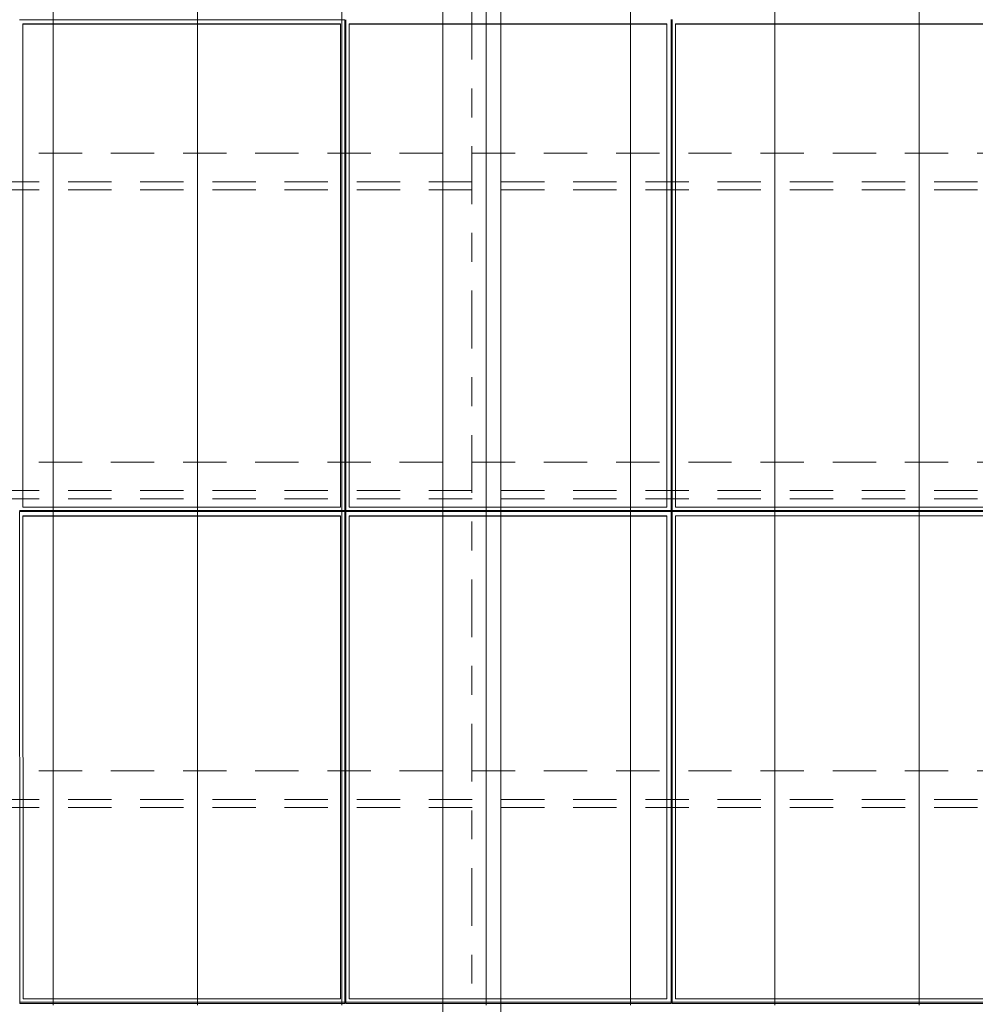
# Model space of a CAD drawing. Header units: metres. Extents: x -167 to 233, y -155 to 122.
# Tile 44 of 96: x 36.19 to 39.5, y 38.62 to 42.03. Entities that reach past the tile are written whole.
import ezdxf
from ezdxf.enums import TextEntityAlignment as Align

# ---------------------------------------------------------------- set-up
doc = ezdxf.new("R2010")
doc.units = ezdxf.units.M
doc.header["$MEASUREMENT"] = 0
doc.linetypes.add('Raster', pattern=[0.4, 0.2, -0.1, 0, -0.1])
doc.linetypes.add('Strichlinie_ eng', pattern=[0.23, 0.15, -0.08])
for name, color, linetype in [('20 Träger', 7, 'Continuous'), ('30 Dachaufbau', 7, 'Continuous'), ('30 Dachkonstruktion massiv', 7, 'Continuous'), ('70 PV-Anlage', 7, 'Continuous'), ('90 Achsraster', 7, 'Continuous')]:
    doc.layers.add(name, color=color, linetype=linetype)
doc.styles.add('ERSTELLTER_STIL_1', font='arial.ttf')

# ---------------------------------------------------------------- blocks, each defined once
blk = doc.blocks.new('Standard-Rastermarker_137')
at = {"layer": '90 Achsraster', "color": 14, "linetype": 'Raster', "lineweight": 18, "true_color": 0xa80000}
blk.add_line((1, 0), (24.7309, 0), dxfattribs=at)
at = {"layer": '90 Achsraster', "color": 14, "lineweight": 18, "true_color": 0xa80000, "style": 'ERSTELLTER_STIL_1'}
for tag, p in [('AC_MarkerText_1_0', (-0.5686, -0.0686)), ('AC_MarkerText_1_1', (25.8623, -0.0686))]:
    blk.add_attdef(tag, text='', height=0.3, rotation=90, dxfattribs=at).set_placement(p, align=Align.TOP_CENTER)
blk = doc.blocks.new('Lattung 27_2')
at = {"layer": '30 Dachkonstruktion massiv', "color": 7, "linetype": 'Strichlinie_ eng', "lineweight": 13}
for p, q in [((40.5014, 4.377), (0, 4.377)), ((40.5014, 4.3492), (0, 4.3492)), ((0, 4.2501), (40.5014, 4.2501)), ((40.5014, 3.3075), (0, 3.3075)), ((40.5014, 3.2797), (0, 3.2797)), ((0, 3.1806), (40.5014, 3.1806)), ((40.5014, 2.238), (0, 2.238)), ((40.5014, 2.2102), (0, 2.2102)), ((0, 2.1111), (40.5014, 2.1111))]:
    blk.add_line(p, q, dxfattribs=at)
blk = doc.blocks.new('*X219', base_point=(27236.1321, 33357.279))
at = {"layer": '30 Dachaufbau', "color": 7, "linetype": 'Continuous', "lineweight": 13}
for p, q in [((36.3011, 42.093), (36.3011, 42.0287)), ((36.3011, 42.093), (36.3011, 42.0287)), ((36.8011, 42.093), (36.8011, 42.0287)), ((36.8011, 42.093), (36.8011, 42.0287)), ((37.3011, 42.093), (37.3011, 42.0287)), ((37.3011, 42.093), (37.3011, 42.0287)), ((37.8011, 42.093), (37.8011, 42.0287)), ((37.8011, 42.093), (37.8011, 42.0287)), ((38.3011, 42.093), (38.3011, 42.0287)), ((38.3011, 42.093), (38.3011, 42.0287)), ((38.8011, 42.093), (38.8011, 42.0287)), ((38.8011, 42.093), (38.8011, 42.0287)), ((39.3011, 42.093), (39.3011, 42.0287)), ((39.3011, 42.093), (39.3011, 42.0287)), ((36.3011, 42.0287), (36.3011, 41.9643)), ((36.3011, 42.0287), (36.3011, 41.9643)), ((36.8011, 42.0287), (36.8011, 41.9643)), ((36.8011, 42.0287), (36.8011, 41.9643)), ((37.3011, 42.0287), (37.3011, 41.9643)), ((37.3011, 42.0287), (37.3011, 41.9643)), ((37.8011, 42.0287), (37.8011, 41.9643)), ((37.8011, 42.0287), (37.8011, 41.9643)), ((38.3011, 42.0287), (38.3011, 41.9643)), ((38.3011, 42.0287), (38.3011, 41.9643)), ((38.8011, 42.0287), (38.8011, 41.9643)), ((38.8011, 42.0287), (38.8011, 41.9643)), ((39.3011, 42.0287), (39.3011, 41.9643)), ((39.3011, 42.0287), (39.3011, 41.9643)), ((36.3011, 41.9643), (36.3011, 41.8999)), ((36.3011, 41.9643), (36.3011, 41.8999)), ((36.8011, 41.9643), (36.8011, 41.8999)), ((36.8011, 41.9643), (36.8011, 41.8999)), ((37.3011, 41.9643), (37.3011, 41.8999)), ((37.3011, 41.9643), (37.3011, 41.8999)), ((37.8011, 41.9643), (37.8011, 41.8999)), ((37.8011, 41.9643), (37.8011, 41.8999)), ((38.3011, 41.9643), (38.3011, 41.8999)), ((38.3011, 41.9643), (38.3011, 41.8999)), ((38.8011, 41.9643), (38.8011, 41.8999)), ((38.8011, 41.9643), (38.8011, 41.8999)), ((39.3011, 41.9643), (39.3011, 41.8999)), ((39.3011, 41.9643), (39.3011, 41.8999)), ((36.3011, 41.8999), (36.3011, 41.8356)), ((36.3011, 41.8999), (36.3011, 41.8356)), ((36.8011, 41.8999), (36.8011, 41.8356)), ((36.8011, 41.8999), (36.8011, 41.8356)), ((37.3011, 41.8999), (37.3011, 41.8356)), ((37.3011, 41.8999), (37.3011, 41.8356)), ((37.8011, 41.8999), (37.8011, 41.8356)), ((37.8011, 41.8999), (37.8011, 41.8356)), ((38.3011, 41.8999), (38.3011, 41.8356)), ((38.3011, 41.8999), (38.3011, 41.8356)), ((38.8011, 41.8999), (38.8011, 41.8356)), ((38.8011, 41.8999), (38.8011, 41.8356)), ((39.3011, 41.8999), (39.3011, 41.8356)), ((39.3011, 41.8999), (39.3011, 41.8356)), ((36.3011, 41.8356), (36.3011, 41.7712)), ((36.3011, 41.8356), (36.3011, 41.7712)), ((36.8011, 41.8356), (36.8011, 41.7712)), ((36.8011, 41.8356), (36.8011, 41.7712)), ((37.3011, 41.8356), (37.3011, 41.7712)), ((37.3011, 41.8356), (37.3011, 41.7712)), ((37.8011, 41.8356), (37.8011, 41.7712)), ((37.8011, 41.8356), (37.8011, 41.7712)), ((38.3011, 41.8356), (38.3011, 41.7712)), ((38.3011, 41.8356), (38.3011, 41.7712)), ((38.8011, 41.8356), (38.8011, 41.7712)), ((38.8011, 41.8356), (38.8011, 41.7712)), ((39.3011, 41.8356), (39.3011, 41.7712)), ((39.3011, 41.8356), (39.3011, 41.7712)), ((36.3011, 41.7712), (36.3011, 41.7068)), ((36.3011, 41.7712), (36.3011, 41.7068)), ((36.8011, 41.7712), (36.8011, 41.7068)), ((36.8011, 41.7712), (36.8011, 41.7068)), ((37.3011, 41.7712), (37.3011, 41.7068)), ((37.3011, 41.7712), (37.3011, 41.7068)), ((37.8011, 41.7712), (37.8011, 41.7068)), ((37.8011, 41.7712), (37.8011, 41.7068)), ((38.3011, 41.7712), (38.3011, 41.7068)), ((38.3011, 41.7712), (38.3011, 41.7068)), ((38.8011, 41.7712), (38.8011, 41.7068)), ((38.8011, 41.7712), (38.8011, 41.7068)), ((39.3011, 41.7712), (39.3011, 41.7068)), ((39.3011, 41.7712), (39.3011, 41.7068)), ((36.3011, 41.7068), (36.3011, 41.6424)), ((36.3011, 41.7068), (36.3011, 41.6424)), ((36.8011, 41.7068), (36.8011, 41.6424)), ((36.8011, 41.7068), (36.8011, 41.6424)), ((37.3011, 41.7068), (37.3011, 41.6424)), ((37.3011, 41.7068), (37.3011, 41.6424)), ((37.8011, 41.7068), (37.8011, 41.6424)), ((37.8011, 41.7068), (37.8011, 41.6424)), ((38.3011, 41.7068), (38.3011, 41.6424)), ((38.3011, 41.7068), (38.3011, 41.6424)), ((38.8011, 41.7068), (38.8011, 41.6424)), ((38.8011, 41.7068), (38.8011, 41.6424)), ((39.3011, 41.7068), (39.3011, 41.6424)), ((39.3011, 41.7068), (39.3011, 41.6424)), ((36.3011, 41.6424), (36.3011, 41.5781)), ((36.3011, 41.6424), (36.3011, 41.5781)), ((36.8011, 41.6424), (36.8011, 41.5781)), ((36.8011, 41.6424), (36.8011, 41.5781)), ((37.3011, 41.6424), (37.3011, 41.5781)), ((37.3011, 41.6424), (37.3011, 41.5781)), ((37.8011, 41.6424), (37.8011, 41.5781)), ((37.8011, 41.6424), (37.8011, 41.5781)), ((38.3011, 41.6424), (38.3011, 41.5781)), ((38.3011, 41.6424), (38.3011, 41.5781)), ((38.8011, 41.6424), (38.8011, 41.5781)), ((38.8011, 41.6424), (38.8011, 41.5781)), ((39.3011, 41.6424), (39.3011, 41.5781)), ((39.3011, 41.6424), (39.3011, 41.5781)), ((36.3011, 41.5781), (36.3011, 41.5137)), ((36.3011, 41.5781), (36.3011, 41.5137)), ((36.8011, 41.5781), (36.8011, 41.5137)), ((36.8011, 41.5781), (36.8011, 41.5137)), ((37.3011, 41.5781), (37.3011, 41.5137)), ((37.3011, 41.5781), (37.3011, 41.5137)), ((37.8011, 41.5781), (37.8011, 41.5137)), ((37.8011, 41.5781), (37.8011, 41.5137)), ((38.3011, 41.5781), (38.3011, 41.5137)), ((38.3011, 41.5781), (38.3011, 41.5137)), ((38.8011, 41.5781), (38.8011, 41.5137)), ((38.8011, 41.5781), (38.8011, 41.5137)), ((39.3011, 41.5781), (39.3011, 41.5137)), ((39.3011, 41.5781), (39.3011, 41.5137)), ((36.3011, 41.5137), (36.3011, 41.4493)), ((36.3011, 41.5137), (36.3011, 41.4493)), ((36.8011, 41.5137), (36.8011, 41.4493)), ((36.8011, 41.5137), (36.8011, 41.4493)), ((37.3011, 41.5137), (37.3011, 41.4493)), ((37.3011, 41.5137), (37.3011, 41.4493)), ((37.8011, 41.5137), (37.8011, 41.4493)), ((37.8011, 41.5137), (37.8011, 41.4493)), ((38.3011, 41.5137), (38.3011, 41.4493)), ((38.3011, 41.5137), (38.3011, 41.4493)), ((38.8011, 41.5137), (38.8011, 41.4493)), ((38.8011, 41.5137), (38.8011, 41.4493)), ((39.3011, 41.5137), (39.3011, 41.4493)), ((39.3011, 41.5137), (39.3011, 41.4493)), ((36.3011, 41.4493), (36.3011, 41.385)), ((36.3011, 41.4493), (36.3011, 41.385)), ((36.8011, 41.4493), (36.8011, 41.385)), ((36.8011, 41.4493), (36.8011, 41.385)), ((37.3011, 41.4493), (37.3011, 41.385)), ((37.3011, 41.4493), (37.3011, 41.385)), ((37.8011, 41.4493), (37.8011, 41.385)), ((37.8011, 41.4493), (37.8011, 41.385)), ((38.3011, 41.4493), (38.3011, 41.385)), ((38.3011, 41.4493), (38.3011, 41.385)), ((38.8011, 41.4493), (38.8011, 41.385)), ((38.8011, 41.4493), (38.8011, 41.385)), ((39.3011, 41.4493), (39.3011, 41.385)), ((39.3011, 41.4493), (39.3011, 41.385)), ((36.3011, 41.385), (36.3011, 41.3206)), ((36.3011, 41.385), (36.3011, 41.3206)), ((36.8011, 41.385), (36.8011, 41.3206)), ((36.8011, 41.385), (36.8011, 41.3206)), ((37.3011, 41.385), (37.3011, 41.3206)), ((37.3011, 41.385), (37.3011, 41.3206)), ((37.8011, 41.385), (37.8011, 41.3206)), ((37.8011, 41.385), (37.8011, 41.3206)), ((38.3011, 41.385), (38.3011, 41.3206)), ((38.3011, 41.385), (38.3011, 41.3206)), ((38.8011, 41.385), (38.8011, 41.3206)), ((38.8011, 41.385), (38.8011, 41.3206)), ((39.3011, 41.385), (39.3011, 41.3206)), ((39.3011, 41.385), (39.3011, 41.3206)), ((36.3011, 41.3206), (36.3011, 41.2562)), ((36.3011, 41.3206), (36.3011, 41.2562)), ((36.8011, 41.3206), (36.8011, 41.2562)), ((36.8011, 41.3206), (36.8011, 41.2562)), ((37.3011, 41.3206), (37.3011, 41.2562)), ((37.3011, 41.3206), (37.3011, 41.2562)), ((37.8011, 41.3206), (37.8011, 41.2562)), ((37.8011, 41.3206), (37.8011, 41.2562)), ((38.3011, 41.3206), (38.3011, 41.2562)), ((38.3011, 41.3206), (38.3011, 41.2562)), ((38.8011, 41.3206), (38.8011, 41.2562)), ((38.8011, 41.3206), (38.8011, 41.2562)), ((39.3011, 41.3206), (39.3011, 41.2562)), ((39.3011, 41.3206), (39.3011, 41.2562)), ((36.3011, 41.2562), (36.3011, 41.1919)), ((36.3011, 41.2562), (36.3011, 41.1919)), ((36.8011, 41.2562), (36.8011, 41.1919)), ((36.8011, 41.2562), (36.8011, 41.1919)), ((37.3011, 41.2562), (37.3011, 41.1919)), ((37.3011, 41.2562), (37.3011, 41.1919)), ((37.8011, 41.2562), (37.8011, 41.1919)), ((37.8011, 41.2562), (37.8011, 41.1919)), ((38.3011, 41.2562), (38.3011, 41.1919)), ((38.3011, 41.2562), (38.3011, 41.1919)), ((38.8011, 41.2562), (38.8011, 41.1919)), ((38.8011, 41.2562), (38.8011, 41.1919)), ((39.3011, 41.2562), (39.3011, 41.1919)), ((39.3011, 41.2562), (39.3011, 41.1919)), ((36.3011, 41.1919), (36.3011, 41.1275)), ((36.3011, 41.1919), (36.3011, 41.1275)), ((36.8011, 41.1919), (36.8011, 41.1275)), ((36.8011, 41.1919), (36.8011, 41.1275)), ((37.3011, 41.1919), (37.3011, 41.1275)), ((37.3011, 41.1919), (37.3011, 41.1275)), ((37.8011, 41.1919), (37.8011, 41.1275)), ((37.8011, 41.1919), (37.8011, 41.1275)), ((38.3011, 41.1919), (38.3011, 41.1275)), ((38.3011, 41.1919), (38.3011, 41.1275)), ((38.8011, 41.1919), (38.8011, 41.1275)), ((38.8011, 41.1919), (38.8011, 41.1275)), ((39.3011, 41.1919), (39.3011, 41.1275)), ((39.3011, 41.1919), (39.3011, 41.1275)), ((36.3011, 41.1275), (36.3011, 41.0631)), ((36.3011, 41.1275), (36.3011, 41.0631)), ((36.8011, 41.1275), (36.8011, 41.0631)), ((36.8011, 41.1275), (36.8011, 41.0631)), ((37.3011, 41.1275), (37.3011, 41.0631)), ((37.3011, 41.1275), (37.3011, 41.0631)), ((37.8011, 41.1275), (37.8011, 41.0631)), ((37.8011, 41.1275), (37.8011, 41.0631)), ((38.3011, 41.1275), (38.3011, 41.0631)), ((38.3011, 41.1275), (38.3011, 41.0631)), ((38.8011, 41.1275), (38.8011, 41.0631)), ((38.8011, 41.1275), (38.8011, 41.0631)), ((39.3011, 41.1275), (39.3011, 41.0631)), ((39.3011, 41.1275), (39.3011, 41.0631)), ((36.3011, 41.0631), (36.3011, 40.9988)), ((36.3011, 41.0631), (36.3011, 40.9988)), ((36.8011, 41.0631), (36.8011, 40.9988)), ((36.8011, 41.0631), (36.8011, 40.9988)), ((37.3011, 41.0631), (37.3011, 40.9988)), ((37.3011, 41.0631), (37.3011, 40.9988)), ((37.8011, 41.0631), (37.8011, 40.9988)), ((37.8011, 41.0631), (37.8011, 40.9988)), ((38.3011, 41.0631), (38.3011, 40.9988)), ((38.3011, 41.0631), (38.3011, 40.9988)), ((38.8011, 41.0631), (38.8011, 40.9988)), ((38.8011, 41.0631), (38.8011, 40.9988)), ((39.3011, 41.0631), (39.3011, 40.9988)), ((39.3011, 41.0631), (39.3011, 40.9988)), ((36.3011, 40.9988), (36.3011, 40.9344)), ((36.3011, 40.9988), (36.3011, 40.9344)), ((36.8011, 40.9988), (36.8011, 40.9344)), ((36.8011, 40.9988), (36.8011, 40.9344)), ((37.3011, 40.9988), (37.3011, 40.9344)), ((37.3011, 40.9988), (37.3011, 40.9344)), ((37.8011, 40.9988), (37.8011, 40.9344)), ((37.8011, 40.9988), (37.8011, 40.9344)), ((38.3011, 40.9988), (38.3011, 40.9344)), ((38.3011, 40.9988), (38.3011, 40.9344)), ((38.8011, 40.9988), (38.8011, 40.9344)), ((38.8011, 40.9988), (38.8011, 40.9344)), ((39.3011, 40.9988), (39.3011, 40.9344)), ((39.3011, 40.9988), (39.3011, 40.9344)), ((36.3011, 40.9344), (36.3011, 40.87)), ((36.3011, 40.9344), (36.3011, 40.87)), ((36.8011, 40.9344), (36.8011, 40.87)), ((36.8011, 40.9344), (36.8011, 40.87)), ((37.3011, 40.9344), (37.3011, 40.87)), ((37.3011, 40.9344), (37.3011, 40.87)), ((37.8011, 40.9344), (37.8011, 40.87)), ((37.8011, 40.9344), (37.8011, 40.87)), ((38.3011, 40.9344), (38.3011, 40.87)), ((38.3011, 40.9344), (38.3011, 40.87)), ((38.8011, 40.9344), (38.8011, 40.87)), ((38.8011, 40.9344), (38.8011, 40.87)), ((39.3011, 40.9344), (39.3011, 40.87)), ((39.3011, 40.9344), (39.3011, 40.87)), ((36.3011, 40.87), (36.3011, 40.8057)), ((36.3011, 40.87), (36.3011, 40.8057)), ((36.8011, 40.87), (36.8011, 40.8057)), ((36.8011, 40.87), (36.8011, 40.8057)), ((37.3011, 40.87), (37.3011, 40.8057)), ((37.3011, 40.87), (37.3011, 40.8057)), ((37.8011, 40.87), (37.8011, 40.8057)), ((37.8011, 40.87), (37.8011, 40.8057)), ((38.3011, 40.87), (38.3011, 40.8057)), ((38.3011, 40.87), (38.3011, 40.8057)), ((38.8011, 40.87), (38.8011, 40.8057)), ((38.8011, 40.87), (38.8011, 40.8057)), ((39.3011, 40.87), (39.3011, 40.8057)), ((39.3011, 40.87), (39.3011, 40.8057)), ((36.3011, 40.8057), (36.3011, 40.7413)), ((36.3011, 40.8057), (36.3011, 40.7413)), ((36.8011, 40.8057), (36.8011, 40.7413)), ((36.8011, 40.8057), (36.8011, 40.7413)), ((37.3011, 40.8057), (37.3011, 40.7413)), ((37.3011, 40.8057), (37.3011, 40.7413)), ((37.8011, 40.8057), (37.8011, 40.7413)), ((37.8011, 40.8057), (37.8011, 40.7413)), ((38.3011, 40.8057), (38.3011, 40.7413)), ((38.3011, 40.8057), (38.3011, 40.7413)), ((38.8011, 40.8057), (38.8011, 40.7413)), ((38.8011, 40.8057), (38.8011, 40.7413)), ((39.3011, 40.8057), (39.3011, 40.7413)), ((39.3011, 40.8057), (39.3011, 40.7413)), ((36.3011, 40.7413), (36.3011, 40.6769)), ((36.3011, 40.7413), (36.3011, 40.6769)), ((36.8011, 40.7413), (36.8011, 40.6769)), ((36.8011, 40.7413), (36.8011, 40.6769)), ((37.3011, 40.7413), (37.3011, 40.6769)), ((37.3011, 40.7413), (37.3011, 40.6769)), ((37.8011, 40.7413), (37.8011, 40.6769)), ((37.8011, 40.7413), (37.8011, 40.6769)), ((38.3011, 40.7413), (38.3011, 40.6769)), ((38.3011, 40.7413), (38.3011, 40.6769)), ((38.8011, 40.7413), (38.8011, 40.6769)), ((38.8011, 40.7413), (38.8011, 40.6769)), ((39.3011, 40.7413), (39.3011, 40.6769)), ((39.3011, 40.7413), (39.3011, 40.6769)), ((36.3011, 40.6769), (36.3011, 40.6126)), ((36.3011, 40.6769), (36.3011, 40.6126)), ((36.8011, 40.6769), (36.8011, 40.6126)), ((36.8011, 40.6769), (36.8011, 40.6126)), ((37.3011, 40.6769), (37.3011, 40.6126)), ((37.3011, 40.6769), (37.3011, 40.6126)), ((37.8011, 40.6769), (37.8011, 40.6126)), ((37.8011, 40.6769), (37.8011, 40.6126)), ((38.3011, 40.6769), (38.3011, 40.6126)), ((38.3011, 40.6769), (38.3011, 40.6126)), ((38.8011, 40.6769), (38.8011, 40.6126)), ((38.8011, 40.6769), (38.8011, 40.6126)), ((39.3011, 40.6769), (39.3011, 40.6126)), ((39.3011, 40.6769), (39.3011, 40.6126)), ((36.3011, 40.6126), (36.3011, 40.5482)), ((36.3011, 40.6126), (36.3011, 40.5482)), ((36.8011, 40.6126), (36.8011, 40.5482)), ((36.8011, 40.6126), (36.8011, 40.5482)), ((37.3011, 40.6126), (37.3011, 40.5482)), ((37.3011, 40.6126), (37.3011, 40.5482)), ((37.8011, 40.6126), (37.8011, 40.5482)), ((37.8011, 40.6126), (37.8011, 40.5482)), ((38.3011, 40.6126), (38.3011, 40.5482)), ((38.3011, 40.6126), (38.3011, 40.5482)), ((38.8011, 40.6126), (38.8011, 40.5482)), ((38.8011, 40.6126), (38.8011, 40.5482)), ((39.3011, 40.6126), (39.3011, 40.5482)), ((39.3011, 40.6126), (39.3011, 40.5482)), ((36.3011, 40.5482), (36.3011, 40.4838)), ((36.3011, 40.5482), (36.3011, 40.4838)), ((36.8011, 40.5482), (36.8011, 40.4838)), ((36.8011, 40.5482), (36.8011, 40.4838)), ((37.3011, 40.5482), (37.3011, 40.4838)), ((37.3011, 40.5482), (37.3011, 40.4838)), ((37.8011, 40.5482), (37.8011, 40.4838)), ((37.8011, 40.5482), (37.8011, 40.4838)), ((38.3011, 40.5482), (38.3011, 40.4838)), ((38.3011, 40.5482), (38.3011, 40.4838)), ((38.8011, 40.5482), (38.8011, 40.4838)), ((38.8011, 40.5482), (38.8011, 40.4838)), ((39.3011, 40.5482), (39.3011, 40.4838)), ((39.3011, 40.5482), (39.3011, 40.4838)), ((36.3011, 40.4838), (36.3011, 40.4195)), ((36.3011, 40.4838), (36.3011, 40.4195)), ((36.8011, 40.4838), (36.8011, 40.4195)), ((36.8011, 40.4838), (36.8011, 40.4195)), ((37.3011, 40.4838), (37.3011, 40.4195)), ((37.3011, 40.4838), (37.3011, 40.4195)), ((37.8011, 40.4838), (37.8011, 40.4195)), ((37.8011, 40.4838), (37.8011, 40.4195)), ((38.3011, 40.4838), (38.3011, 40.4195)), ((38.3011, 40.4838), (38.3011, 40.4195)), ((38.8011, 40.4838), (38.8011, 40.4195)), ((38.8011, 40.4838), (38.8011, 40.4195)), ((39.3011, 40.4838), (39.3011, 40.4195)), ((39.3011, 40.4838), (39.3011, 40.4195)), ((36.3011, 40.4195), (36.3011, 40.3551)), ((36.3011, 40.4195), (36.3011, 40.3551)), ((36.8011, 40.4195), (36.8011, 40.3551)), ((36.8011, 40.4195), (36.8011, 40.3551)), ((37.3011, 40.4195), (37.3011, 40.3551)), ((37.3011, 40.4195), (37.3011, 40.3551)), ((37.8011, 40.4195), (37.8011, 40.3551)), ((37.8011, 40.4195), (37.8011, 40.3551)), ((38.3011, 40.4195), (38.3011, 40.3551)), ((38.3011, 40.4195), (38.3011, 40.3551)), ((38.8011, 40.4195), (38.8011, 40.3551)), ((38.8011, 40.4195), (38.8011, 40.3551)), ((39.3011, 40.4195), (39.3011, 40.3551)), ((39.3011, 40.4195), (39.3011, 40.3551)), ((36.3011, 40.3551), (36.3011, 40.2907)), ((36.3011, 40.3551), (36.3011, 40.2907)), ((36.8011, 40.3551), (36.8011, 40.2907)), ((36.8011, 40.3551), (36.8011, 40.2907)), ((37.3011, 40.3551), (37.3011, 40.2907)), ((37.3011, 40.3551), (37.3011, 40.2907)), ((37.8011, 40.3551), (37.8011, 40.2907)), ((37.8011, 40.3551), (37.8011, 40.2907)), ((38.3011, 40.3551), (38.3011, 40.2907)), ((38.3011, 40.3551), (38.3011, 40.2907)), ((38.8011, 40.3551), (38.8011, 40.2907)), ((38.8011, 40.3551), (38.8011, 40.2907)), ((39.3011, 40.3551), (39.3011, 40.2907)), ((39.3011, 40.3551), (39.3011, 40.2907)), ((36.3011, 40.2907), (36.3011, 40.2264)), ((36.3011, 40.2907), (36.3011, 40.2264)), ((36.8011, 40.2907), (36.8011, 40.2264)), ((36.8011, 40.2907), (36.8011, 40.2264)), ((37.3011, 40.2907), (37.3011, 40.2264)), ((37.3011, 40.2907), (37.3011, 40.2264)), ((37.8011, 40.2907), (37.8011, 40.2264)), ((37.8011, 40.2907), (37.8011, 40.2264)), ((38.3011, 40.2907), (38.3011, 40.2264)), ((38.3011, 40.2907), (38.3011, 40.2264)), ((38.8011, 40.2907), (38.8011, 40.2264)), ((38.8011, 40.2907), (38.8011, 40.2264)), ((39.3011, 40.2907), (39.3011, 40.2264)), ((39.3011, 40.2907), (39.3011, 40.2264)), ((36.3011, 40.2264), (36.3011, 40.162)), ((36.3011, 40.2264), (36.3011, 40.162)), ((36.8011, 40.2264), (36.8011, 40.162)), ((36.8011, 40.2264), (36.8011, 40.162)), ((37.3011, 40.2264), (37.3011, 40.162)), ((37.3011, 40.2264), (37.3011, 40.162)), ((37.8011, 40.2264), (37.8011, 40.162)), ((37.8011, 40.2264), (37.8011, 40.162)), ((38.3011, 40.2264), (38.3011, 40.162)), ((38.3011, 40.2264), (38.3011, 40.162)), ((38.8011, 40.2264), (38.8011, 40.162)), ((38.8011, 40.2264), (38.8011, 40.162)), ((39.3011, 40.2264), (39.3011, 40.162)), ((39.3011, 40.2264), (39.3011, 40.162)), ((36.3011, 40.162), (36.3011, 40.0976)), ((36.3011, 40.162), (36.3011, 40.0976)), ((36.8011, 40.162), (36.8011, 40.0976)), ((36.8011, 40.162), (36.8011, 40.0976)), ((37.3011, 40.162), (37.3011, 40.0976)), ((37.3011, 40.162), (37.3011, 40.0976)), ((37.8011, 40.162), (37.8011, 40.0976)), ((37.8011, 40.162), (37.8011, 40.0976)), ((38.3011, 40.162), (38.3011, 40.0976)), ((38.3011, 40.162), (38.3011, 40.0976)), ((38.8011, 40.162), (38.8011, 40.0976)), ((38.8011, 40.162), (38.8011, 40.0976)), ((39.3011, 40.162), (39.3011, 40.0976)), ((39.3011, 40.162), (39.3011, 40.0976)), ((36.3011, 40.0976), (36.3011, 40.0333)), ((36.3011, 40.0976), (36.3011, 40.0333)), ((36.8011, 40.0976), (36.8011, 40.0333)), ((36.8011, 40.0976), (36.8011, 40.0333)), ((37.3011, 40.0976), (37.3011, 40.0333)), ((37.3011, 40.0976), (37.3011, 40.0333)), ((37.8011, 40.0976), (37.8011, 40.0333)), ((37.8011, 40.0976), (37.8011, 40.0333)), ((38.3011, 40.0976), (38.3011, 40.0333)), ((38.3011, 40.0976), (38.3011, 40.0333)), ((38.8011, 40.0976), (38.8011, 40.0333)), ((38.8011, 40.0976), (38.8011, 40.0333)), ((39.3011, 40.0976), (39.3011, 40.0333)), ((39.3011, 40.0976), (39.3011, 40.0333)), ((36.3011, 40.0333), (36.3011, 39.9689)), ((36.3011, 40.0333), (36.3011, 39.9689)), ((36.8011, 40.0333), (36.8011, 39.9689)), ((36.8011, 40.0333), (36.8011, 39.9689)), ((37.3011, 40.0333), (37.3011, 39.9689)), ((37.3011, 40.0333), (37.3011, 39.9689)), ((37.8011, 40.0333), (37.8011, 39.9689)), ((37.8011, 40.0333), (37.8011, 39.9689)), ((38.3011, 40.0333), (38.3011, 39.9689)), ((38.3011, 40.0333), (38.3011, 39.9689)), ((38.8011, 40.0333), (38.8011, 39.9689)), ((38.8011, 40.0333), (38.8011, 39.9689)), ((39.3011, 40.0333), (39.3011, 39.9689)), ((39.3011, 40.0333), (39.3011, 39.9689)), ((36.3011, 39.9689), (36.3011, 39.9045)), ((36.3011, 39.9689), (36.3011, 39.9045)), ((36.8011, 39.9689), (36.8011, 39.9045)), ((36.8011, 39.9689), (36.8011, 39.9045)), ((37.3011, 39.9689), (37.3011, 39.9045)), ((37.3011, 39.9689), (37.3011, 39.9045)), ((37.8011, 39.9689), (37.8011, 39.9045)), ((37.8011, 39.9689), (37.8011, 39.9045)), ((38.3011, 39.9689), (38.3011, 39.9045)), ((38.3011, 39.9689), (38.3011, 39.9045)), ((38.8011, 39.9689), (38.8011, 39.9045)), ((38.8011, 39.9689), (38.8011, 39.9045)), ((39.3011, 39.9689), (39.3011, 39.9045)), ((39.3011, 39.9689), (39.3011, 39.9045)), ((36.3011, 39.9045), (36.3011, 39.8402)), ((36.3011, 39.9045), (36.3011, 39.8402)), ((36.8011, 39.9045), (36.8011, 39.8402)), ((36.8011, 39.9045), (36.8011, 39.8402)), ((37.3011, 39.9045), (37.3011, 39.8402)), ((37.3011, 39.9045), (37.3011, 39.8402)), ((37.8011, 39.9045), (37.8011, 39.8402)), ((37.8011, 39.9045), (37.8011, 39.8402)), ((38.3011, 39.9045), (38.3011, 39.8402)), ((38.3011, 39.9045), (38.3011, 39.8402)), ((38.8011, 39.9045), (38.8011, 39.8402)), ((38.8011, 39.9045), (38.8011, 39.8402)), ((39.3011, 39.9045), (39.3011, 39.8402)), ((39.3011, 39.9045), (39.3011, 39.8402)), ((36.3011, 39.8402), (36.3011, 39.7758)), ((36.3011, 39.8402), (36.3011, 39.7758)), ((36.8011, 39.8402), (36.8011, 39.7758)), ((36.8011, 39.8402), (36.8011, 39.7758)), ((37.3011, 39.8402), (37.3011, 39.7758)), ((37.3011, 39.8402), (37.3011, 39.7758)), ((37.8011, 39.8402), (37.8011, 39.7758)), ((37.8011, 39.8402), (37.8011, 39.7758)), ((38.3011, 39.8402), (38.3011, 39.7758)), ((38.3011, 39.8402), (38.3011, 39.7758)), ((38.8011, 39.8402), (38.8011, 39.7758)), ((38.8011, 39.8402), (38.8011, 39.7758)), ((39.3011, 39.8402), (39.3011, 39.7758)), ((39.3011, 39.8402), (39.3011, 39.7758)), ((36.3011, 39.7758), (36.3011, 39.7114)), ((36.3011, 39.7758), (36.3011, 39.7114)), ((36.8011, 39.7758), (36.8011, 39.7114)), ((36.8011, 39.7758), (36.8011, 39.7114)), ((37.3011, 39.7758), (37.3011, 39.7114)), ((37.3011, 39.7758), (37.3011, 39.7114)), ((37.8011, 39.7758), (37.8011, 39.7114)), ((37.8011, 39.7758), (37.8011, 39.7114)), ((38.3011, 39.7758), (38.3011, 39.7114)), ((38.3011, 39.7758), (38.3011, 39.7114)), ((38.8011, 39.7758), (38.8011, 39.7114)), ((38.8011, 39.7758), (38.8011, 39.7114)), ((39.3011, 39.7758), (39.3011, 39.7114)), ((39.3011, 39.7758), (39.3011, 39.7114)), ((36.3011, 39.7114), (36.3011, 39.6471)), ((36.3011, 39.7114), (36.3011, 39.6471)), ((36.8011, 39.7114), (36.8011, 39.6471)), ((36.8011, 39.7114), (36.8011, 39.6471)), ((37.3011, 39.7114), (37.3011, 39.6471)), ((37.3011, 39.7114), (37.3011, 39.6471)), ((37.8011, 39.7114), (37.8011, 39.6471)), ((37.8011, 39.7114), (37.8011, 39.6471)), ((38.3011, 39.7114), (38.3011, 39.6471)), ((38.3011, 39.7114), (38.3011, 39.6471)), ((38.8011, 39.7114), (38.8011, 39.6471)), ((38.8011, 39.7114), (38.8011, 39.6471)), ((39.3011, 39.7114), (39.3011, 39.6471)), ((39.3011, 39.7114), (39.3011, 39.6471)), ((36.3011, 39.6471), (36.3011, 39.5827)), ((36.3011, 39.6471), (36.3011, 39.5827)), ((36.8011, 39.6471), (36.8011, 39.5827)), ((36.8011, 39.6471), (36.8011, 39.5827)), ((37.3011, 39.6471), (37.3011, 39.5827)), ((37.3011, 39.6471), (37.3011, 39.5827)), ((37.8011, 39.6471), (37.8011, 39.5827)), ((37.8011, 39.6471), (37.8011, 39.5827)), ((38.3011, 39.6471), (38.3011, 39.5827)), ((38.3011, 39.6471), (38.3011, 39.5827)), ((38.8011, 39.6471), (38.8011, 39.5827)), ((38.8011, 39.6471), (38.8011, 39.5827)), ((39.3011, 39.6471), (39.3011, 39.5827)), ((39.3011, 39.6471), (39.3011, 39.5827)), ((36.3011, 39.5827), (36.3011, 39.5183)), ((36.3011, 39.5827), (36.3011, 39.5183)), ((36.8011, 39.5827), (36.8011, 39.5183)), ((36.8011, 39.5827), (36.8011, 39.5183)), ((37.3011, 39.5827), (37.3011, 39.5183)), ((37.3011, 39.5827), (37.3011, 39.5183)), ((37.8011, 39.5827), (37.8011, 39.5183)), ((37.8011, 39.5827), (37.8011, 39.5183)), ((38.3011, 39.5827), (38.3011, 39.5183)), ((38.3011, 39.5827), (38.3011, 39.5183)), ((38.8011, 39.5827), (38.8011, 39.5183)), ((38.8011, 39.5827), (38.8011, 39.5183)), ((39.3011, 39.5827), (39.3011, 39.5183)), ((39.3011, 39.5827), (39.3011, 39.5183)), ((36.3011, 39.5183), (36.3011, 39.454)), ((36.3011, 39.5183), (36.3011, 39.454)), ((36.8011, 39.5183), (36.8011, 39.454)), ((36.8011, 39.5183), (36.8011, 39.454)), ((37.3011, 39.5183), (37.3011, 39.454)), ((37.3011, 39.5183), (37.3011, 39.454)), ((37.8011, 39.5183), (37.8011, 39.454)), ((37.8011, 39.5183), (37.8011, 39.454)), ((38.3011, 39.5183), (38.3011, 39.454)), ((38.3011, 39.5183), (38.3011, 39.454)), ((38.8011, 39.5183), (38.8011, 39.454)), ((38.8011, 39.5183), (38.8011, 39.454)), ((39.3011, 39.5183), (39.3011, 39.454)), ((39.3011, 39.5183), (39.3011, 39.454)), ((36.3011, 39.454), (36.3011, 39.3896)), ((36.3011, 39.454), (36.3011, 39.3896)), ((36.8011, 39.454), (36.8011, 39.3896)), ((36.8011, 39.454), (36.8011, 39.3896)), ((37.3011, 39.454), (37.3011, 39.3896)), ((37.3011, 39.454), (37.3011, 39.3896)), ((37.8011, 39.454), (37.8011, 39.3896)), ((37.8011, 39.454), (37.8011, 39.3896)), ((38.3011, 39.454), (38.3011, 39.3896)), ((38.3011, 39.454), (38.3011, 39.3896)), ((38.8011, 39.454), (38.8011, 39.3896)), ((38.8011, 39.454), (38.8011, 39.3896)), ((39.3011, 39.454), (39.3011, 39.3896)), ((39.3011, 39.454), (39.3011, 39.3896)), ((36.3011, 39.3896), (36.3011, 39.3252)), ((36.3011, 39.3896), (36.3011, 39.3252)), ((36.8011, 39.3896), (36.8011, 39.3252)), ((36.8011, 39.3896), (36.8011, 39.3252)), ((37.3011, 39.3896), (37.3011, 39.3252)), ((37.3011, 39.3896), (37.3011, 39.3252)), ((37.8011, 39.3896), (37.8011, 39.3252)), ((37.8011, 39.3896), (37.8011, 39.3252)), ((38.3011, 39.3896), (38.3011, 39.3252)), ((38.3011, 39.3896), (38.3011, 39.3252)), ((38.8011, 39.3896), (38.8011, 39.3252)), ((38.8011, 39.3896), (38.8011, 39.3252)), ((39.3011, 39.3896), (39.3011, 39.3252)), ((39.3011, 39.3896), (39.3011, 39.3252)), ((36.3011, 39.3252), (36.3011, 39.2609)), ((36.3011, 39.3252), (36.3011, 39.2609)), ((36.8011, 39.3252), (36.8011, 39.2609)), ((36.8011, 39.3252), (36.8011, 39.2609)), ((37.3011, 39.3252), (37.3011, 39.2609)), ((37.3011, 39.3252), (37.3011, 39.2609)), ((37.8011, 39.3252), (37.8011, 39.2609)), ((37.8011, 39.3252), (37.8011, 39.2609)), ((38.3011, 39.3252), (38.3011, 39.2609)), ((38.3011, 39.3252), (38.3011, 39.2609)), ((38.8011, 39.3252), (38.8011, 39.2609)), ((38.8011, 39.3252), (38.8011, 39.2609)), ((39.3011, 39.3252), (39.3011, 39.2609)), ((39.3011, 39.3252), (39.3011, 39.2609)), ((36.3011, 39.2609), (36.3011, 39.1965)), ((36.3011, 39.2609), (36.3011, 39.1965)), ((36.8011, 39.2609), (36.8011, 39.1965)), ((36.8011, 39.2609), (36.8011, 39.1965)), ((37.3011, 39.2609), (37.3011, 39.1965)), ((37.3011, 39.2609), (37.3011, 39.1965)), ((37.8011, 39.2609), (37.8011, 39.1965)), ((37.8011, 39.2609), (37.8011, 39.1965)), ((38.3011, 39.2609), (38.3011, 39.1965)), ((38.3011, 39.2609), (38.3011, 39.1965)), ((38.8011, 39.2609), (38.8011, 39.1965)), ((38.8011, 39.2609), (38.8011, 39.1965)), ((39.3011, 39.2609), (39.3011, 39.1965)), ((39.3011, 39.2609), (39.3011, 39.1965)), ((36.3011, 39.1965), (36.3011, 39.1321)), ((36.3011, 39.1965), (36.3011, 39.1321)), ((36.8011, 39.1965), (36.8011, 39.1321)), ((36.8011, 39.1965), (36.8011, 39.1321)), ((37.3011, 39.1965), (37.3011, 39.1321)), ((37.3011, 39.1965), (37.3011, 39.1321)), ((37.8011, 39.1965), (37.8011, 39.1321)), ((37.8011, 39.1965), (37.8011, 39.1321)), ((38.3011, 39.1965), (38.3011, 39.1321)), ((38.3011, 39.1965), (38.3011, 39.1321)), ((38.8011, 39.1965), (38.8011, 39.1321)), ((38.8011, 39.1965), (38.8011, 39.1321)), ((39.3011, 39.1965), (39.3011, 39.1321)), ((39.3011, 39.1965), (39.3011, 39.1321)), ((36.3011, 39.1321), (36.3011, 39.0678)), ((36.3011, 39.1321), (36.3011, 39.0678)), ((36.8011, 39.1321), (36.8011, 39.0678)), ((36.8011, 39.1321), (36.8011, 39.0678)), ((37.3011, 39.1321), (37.3011, 39.0678)), ((37.3011, 39.1321), (37.3011, 39.0678)), ((37.8011, 39.1321), (37.8011, 39.0678)), ((37.8011, 39.1321), (37.8011, 39.0678)), ((38.3011, 39.1321), (38.3011, 39.0678)), ((38.3011, 39.1321), (38.3011, 39.0678)), ((38.8011, 39.1321), (38.8011, 39.0678)), ((38.8011, 39.1321), (38.8011, 39.0678)), ((39.3011, 39.1321), (39.3011, 39.0678)), ((39.3011, 39.1321), (39.3011, 39.0678)), ((36.3011, 39.0678), (36.3011, 39.0034)), ((36.3011, 39.0678), (36.3011, 39.0034)), ((36.8011, 39.0678), (36.8011, 39.0034)), ((36.8011, 39.0678), (36.8011, 39.0034)), ((37.3011, 39.0678), (37.3011, 39.0034)), ((37.3011, 39.0678), (37.3011, 39.0034)), ((37.8011, 39.0678), (37.8011, 39.0034)), ((37.8011, 39.0678), (37.8011, 39.0034)), ((38.3011, 39.0678), (38.3011, 39.0034)), ((38.3011, 39.0678), (38.3011, 39.0034)), ((38.8011, 39.0678), (38.8011, 39.0034)), ((38.8011, 39.0678), (38.8011, 39.0034)), ((39.3011, 39.0678), (39.3011, 39.0034)), ((39.3011, 39.0678), (39.3011, 39.0034)), ((36.3011, 39.0034), (36.3011, 38.939)), ((36.3011, 39.0034), (36.3011, 38.939)), ((36.8011, 39.0034), (36.8011, 38.939)), ((36.8011, 39.0034), (36.8011, 38.939)), ((37.3011, 39.0034), (37.3011, 38.939)), ((37.3011, 39.0034), (37.3011, 38.939)), ((37.8011, 39.0034), (37.8011, 38.939)), ((37.8011, 39.0034), (37.8011, 38.939)), ((38.3011, 39.0034), (38.3011, 38.939)), ((38.3011, 39.0034), (38.3011, 38.939)), ((38.8011, 39.0034), (38.8011, 38.939)), ((38.8011, 39.0034), (38.8011, 38.939)), ((39.3011, 39.0034), (39.3011, 38.939)), ((39.3011, 39.0034), (39.3011, 38.939)), ((36.3011, 38.939), (36.3011, 38.8746)), ((36.3011, 38.939), (36.3011, 38.8746)), ((36.8011, 38.939), (36.8011, 38.8746)), ((36.8011, 38.939), (36.8011, 38.8746)), ((37.3011, 38.939), (37.3011, 38.8746)), ((37.3011, 38.939), (37.3011, 38.8746)), ((37.8011, 38.939), (37.8011, 38.8746)), ((37.8011, 38.939), (37.8011, 38.8746)), ((38.3011, 38.939), (38.3011, 38.8746)), ((38.3011, 38.939), (38.3011, 38.8746)), ((38.8011, 38.939), (38.8011, 38.8746)), ((38.8011, 38.939), (38.8011, 38.8746)), ((39.3011, 38.939), (39.3011, 38.8746)), ((39.3011, 38.939), (39.3011, 38.8746)), ((36.3011, 38.8746), (36.3011, 38.8103)), ((36.3011, 38.8746), (36.3011, 38.8103)), ((36.8011, 38.8746), (36.8011, 38.8103)), ((36.8011, 38.8746), (36.8011, 38.8103)), ((37.3011, 38.8746), (37.3011, 38.8103)), ((37.3011, 38.8746), (37.3011, 38.8103)), ((37.8011, 38.8746), (37.8011, 38.8103)), ((37.8011, 38.8746), (37.8011, 38.8103)), ((38.3011, 38.8746), (38.3011, 38.8103)), ((38.3011, 38.8746), (38.3011, 38.8103)), ((38.8011, 38.8746), (38.8011, 38.8103)), ((38.8011, 38.8746), (38.8011, 38.8103)), ((39.3011, 38.8746), (39.3011, 38.8103)), ((39.3011, 38.8746), (39.3011, 38.8103)), ((36.3011, 38.8103), (36.3011, 38.7459)), ((36.3011, 38.8103), (36.3011, 38.7459)), ((36.8011, 38.8103), (36.8011, 38.7459)), ((36.8011, 38.8103), (36.8011, 38.7459)), ((37.3011, 38.8103), (37.3011, 38.7459)), ((37.3011, 38.8103), (37.3011, 38.7459)), ((37.8011, 38.8103), (37.8011, 38.7459)), ((37.8011, 38.8103), (37.8011, 38.7459)), ((38.3011, 38.8103), (38.3011, 38.7459)), ((38.3011, 38.8103), (38.3011, 38.7459)), ((38.8011, 38.8103), (38.8011, 38.7459)), ((38.8011, 38.8103), (38.8011, 38.7459)), ((39.3011, 38.8103), (39.3011, 38.7459)), ((39.3011, 38.8103), (39.3011, 38.7459)), ((36.3011, 38.7459), (36.3011, 38.6815)), ((36.3011, 38.7459), (36.3011, 38.6815)), ((36.8011, 38.7459), (36.8011, 38.6815)), ((36.8011, 38.7459), (36.8011, 38.6815)), ((37.3011, 38.7459), (37.3011, 38.6815)), ((37.3011, 38.7459), (37.3011, 38.6815)), ((37.8011, 38.7459), (37.8011, 38.6815)), ((37.8011, 38.7459), (37.8011, 38.6815)), ((38.3011, 38.7459), (38.3011, 38.6815)), ((38.3011, 38.7459), (38.3011, 38.6815)), ((38.8011, 38.7459), (38.8011, 38.6815)), ((38.8011, 38.7459), (38.8011, 38.6815)), ((39.3011, 38.7459), (39.3011, 38.6815)), ((39.3011, 38.7459), (39.3011, 38.6815)), ((36.3011, 38.6815), (36.3011, 38.6172)), ((36.3011, 38.6815), (36.3011, 38.6172)), ((36.8011, 38.6815), (36.8011, 38.6172)), ((36.8011, 38.6815), (36.8011, 38.6172)), ((37.3011, 38.6815), (37.3011, 38.6172)), ((37.3011, 38.6815), (37.3011, 38.6172)), ((37.8011, 38.6815), (37.8011, 38.6172)), ((37.8011, 38.6815), (37.8011, 38.6172)), ((38.3011, 38.6815), (38.3011, 38.6172)), ((38.3011, 38.6815), (38.3011, 38.6172)), ((38.8011, 38.6815), (38.8011, 38.6172)), ((38.8011, 38.6815), (38.8011, 38.6172)), ((39.3011, 38.6815), (39.3011, 38.6172)), ((39.3011, 38.6815), (39.3011, 38.6172))]:
    blk.add_line(p, q, dxfattribs=at)
blk = doc.blocks.new('Solarkollektor - ACB_2')
at = {"layer": '70 PV-Anlage', "color": 7, "linetype": 'Continuous', "lineweight": 13}
for p, q in [((19.2065, 5.0924), (18.08, 5.0924)), ((19.2065, 5.0882), (18.08, 5.0882)), ((19.2065, 5.0924), (19.2065, 5.0882)), ((19.2065, 3.3884), (19.2065, 5.0882)), ((20.3365, 5.0924), (19.21, 5.0924)), ((19.21, 5.0924), (19.21, 5.0882)), ((20.3365, 5.0882), (19.21, 5.0882)), ((19.21, 5.0882), (19.21, 3.3884)), ((20.3365, 5.0924), (20.3365, 5.0882)), ((20.3365, 3.3884), (20.3365, 5.0882)), ((21.4665, 5.0924), (20.34, 5.0924)), ((20.34, 5.0924), (20.34, 5.0882)), ((21.4665, 5.0882), (20.34, 5.0882)), ((20.34, 5.0882), (20.34, 3.3884)), ((21.4665, 5.0924), (21.4665, 5.0882)), ((21.4665, 3.3884), (21.4665, 5.0882)), ((18.095, 5.0768), (19.195, 5.0768)), ((19.195, 5.0768), (19.195, 3.4033)), ((19.225, 3.4033), (19.225, 5.0768)), ((19.225, 5.0768), (20.325, 5.0768)), ((20.325, 5.0768), (20.325, 3.4033)), ((20.355, 3.4033), (20.355, 5.0768)), ((20.355, 5.0768), (21.455, 5.0768)), ((21.455, 5.0768), (21.455, 3.4033)), ((19.21, 5.0222), (19.2065, 5.0222)), ((19.21, 5.0166), (19.2065, 5.0166)), ((20.34, 5.0222), (20.3365, 5.0222)), ((20.34, 5.0166), (20.3365, 5.0166)), ((19.2065, 4.977), (19.21, 4.977)), ((19.2065, 4.9749), (19.21, 4.9749)), ((20.3365, 4.977), (20.34, 4.977)), ((20.3365, 4.9749), (20.34, 4.9749)), ((19.21, 3.4378), (19.2065, 3.4378)), ((19.21, 3.4322), (19.2065, 3.4322)), ((20.34, 3.4378), (20.3365, 3.4378)), ((20.34, 3.4322), (20.3365, 3.4322)), ((18.08, 3.3884), (19.2065, 3.3884)), ((19.2065, 3.385), (18.08, 3.385)), ((18.095, 3.4043), (19.195, 3.4043)), ((19.195, 3.4033), (18.095, 3.4033)), ((19.2065, 3.3926), (19.21, 3.3926)), ((19.2065, 3.3884), (19.2065, 3.385)), ((19.2065, 1.6852), (19.2065, 3.385)), ((19.21, 3.3884), (19.21, 3.385)), ((19.21, 3.3884), (20.3365, 3.3884)), ((20.3365, 3.385), (19.21, 3.385)), ((19.21, 3.385), (19.21, 1.6852)), ((19.225, 3.4043), (20.325, 3.4043)), ((20.325, 3.4033), (19.225, 3.4033)), ((20.3365, 3.3926), (20.34, 3.3926)), ((20.3365, 3.3884), (20.3365, 3.385)), ((20.3365, 1.6852), (20.3365, 3.385)), ((20.34, 3.3884), (20.34, 3.385)), ((20.34, 3.3884), (21.4665, 3.3884)), ((21.4665, 3.385), (20.34, 3.385)), ((20.34, 3.385), (20.34, 1.6852)), ((20.355, 3.4043), (21.455, 3.4043)), ((21.455, 3.4033), (20.355, 3.4033)), ((18.095, 3.3736), (19.195, 3.3736)), ((19.195, 3.3736), (19.195, 1.7)), ((19.225, 1.7), (19.225, 3.3736)), ((19.225, 3.3736), (20.325, 3.3736)), ((20.325, 3.3736), (20.325, 1.7)), ((20.355, 1.7), (20.355, 3.3736)), ((20.355, 3.3736), (21.455, 3.3736)), ((21.455, 3.3736), (21.455, 1.7)), ((19.21, 3.319), (19.2065, 3.319)), ((19.21, 3.3134), (19.2065, 3.3134)), ((20.34, 3.319), (20.3365, 3.319)), ((20.34, 3.3134), (20.3365, 3.3134)), ((19.2065, 3.2738), (19.21, 3.2738)), ((19.2065, 3.2716), (19.21, 3.2716)), ((20.3365, 3.2738), (20.34, 3.2738)), ((20.3365, 3.2716), (20.34, 3.2716)), ((19.21, 1.7345), (19.2065, 1.7345)), ((19.21, 1.729), (19.2065, 1.729)), ((20.34, 1.7345), (20.3365, 1.7345)), ((20.34, 1.729), (20.3365, 1.729)), ((18.095, 1.7011), (19.195, 1.7011)), ((19.195, 1.7), (18.095, 1.7)), ((19.2065, 1.6893), (19.21, 1.6893)), ((19.225, 1.7011), (20.325, 1.7011)), ((20.325, 1.7), (19.225, 1.7)), ((20.3365, 1.6893), (20.34, 1.6893)), ((20.34, 1.6852), (21.4665, 1.6852)), ((20.355, 1.7011), (21.455, 1.7011)), ((21.455, 1.7), (20.355, 1.7))]:
    blk.add_line(p, q, dxfattribs=at)

msp = doc.modelspace()

# ---------------------------------------------------------------- linework, layer by layer
at = {"layer": '20 Träger', "color": 7, "linetype": 'Continuous', "lineweight": 18}
for p, q in [((37.6511, 27.6397), (37.6511, 44.5397)), ((37.8511, 27.6397), (37.8511, 44.5397))]:
    msp.add_line(p, q, dxfattribs=at)

# ---------------------------------------------------------------- block references
at = {"layer": '30 Dachaufbau', "color": 7, "linetype": 'Continuous', "lineweight": 13}
msp.add_blockref('*X219', (27236.1321, 33357.279), dxfattribs=at)
at = {"layer": '30 Dachkonstruktion massiv', "color": 7, "linetype": 'Strichlinie_ eng', "lineweight": 18, "xscale": -1, "rotation": 180}
msp.add_blockref('Lattung 27_2', (17.5011, 43.6786), dxfattribs=at)
at = {"layer": '70 PV-Anlage', "color": 7, "linetype": 'Continuous', "lineweight": 13, "rotation": 180.0054744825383}
msp.add_blockref('Solarkollektor - ACB_2', (57.6511, 43.7172), dxfattribs=at)
at = {"layer": '90 Achsraster', "color": 7, "linetype": 'Continuous', "lineweight": 18, "rotation": 270}
msp.add_blockref('Standard-Rastermarker_137', (37.7511, 47.5916), dxfattribs=at)

doc.saveas('drawing.dxf')
